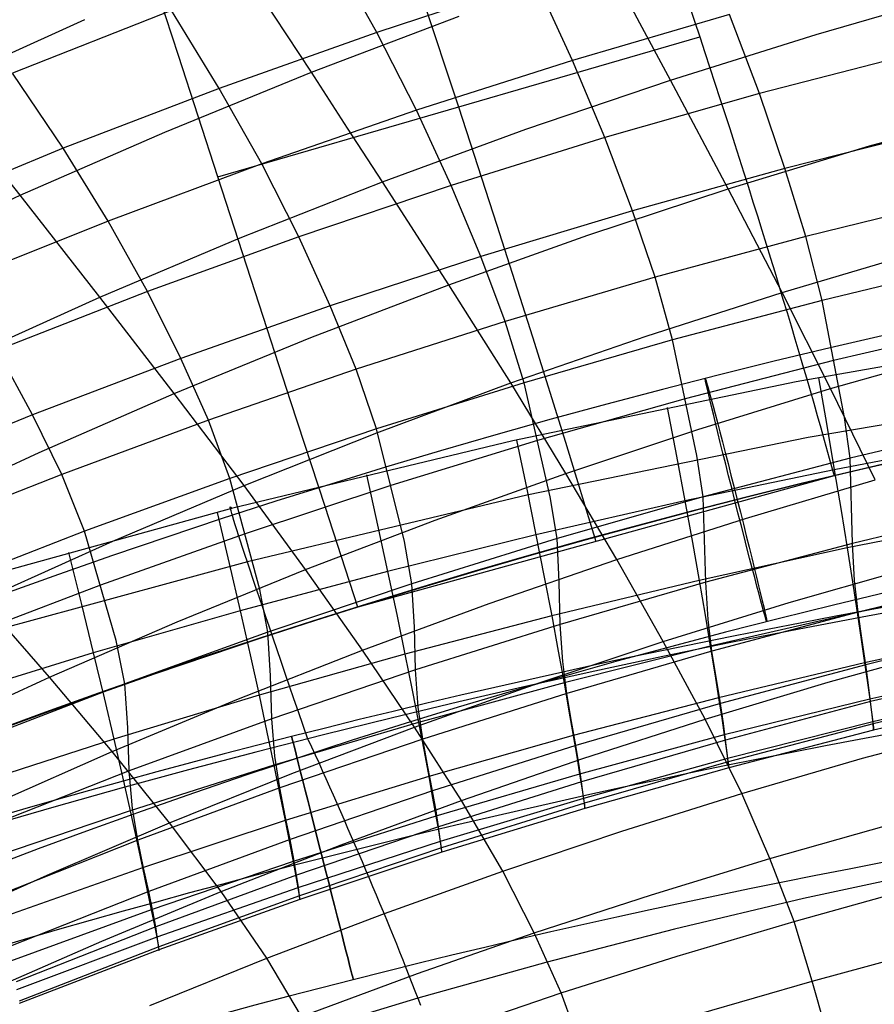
# Model space of a CAD drawing. Extents: x -919 to -345, y -585 to -19.
# Tile 58 of 123: x -731 to -697, y -109 to -69. Entities that reach past the tile are written whole.
import ezdxf

# ---------------------------------------------------------------- set-up
doc = ezdxf.new("R2010")
doc.units = 0
doc.layers.add('SCHIUMATO', color=84, linetype='CONTINUOUS')
doc.layers.add('TELAIO', color=3, linetype='CONTINUOUS')

msp = doc.modelspace()

# ---------------------------------------------------------------- linework, layer by layer
at = {"layer": 'SCHIUMATO'}
for p, q in [((-719.401, -71.542, 300.11), (-723.956, -64.61, 315.078)), ((-716.794, -69.95, 242.231), (-718.58, -66.738, 251.337)), ((-706.299, -69.577, 295.555), (-707.561, -67.215, 300.552)), ((-710.466, -67.872, 242.654), (-716.794, -69.95, 242.231)), ((-708.987, -71.068, 233.553), (-710.466, -67.872, 242.654)), ((-699.273, -70.03, 290.757), (-693.418, -68.351, 290.994)), ((-734.391, -72.135, 309.726), (-728.441, -69.443, 309.906)), ((-724.977, -69.079, 250.876), (-731.316, -71.578, 250.391)), ((-723.074, -72.184, 241.782), (-724.977, -69.079, 250.876)), ((-719.401, -71.542, 300.11), (-713.507, -69.305, 300.336)), ((-702.725, -69.234, 233.926), (-708.987, -71.068, 233.553)), ((-701.533, -72.391, 224.812), (-702.725, -69.234, 233.926)), ((-705.085, -71.851, 290.505), (-706.299, -69.577, 295.555)), ((-731.015, -76.442, 299.623), (-736.101, -70.015, 314.787)), ((-716.794, -69.95, 242.231), (-723.074, -72.184, 241.782)), ((-715.207, -73.054, 233.155), (-716.794, -69.95, 242.231)), ((-705.085, -71.851, 290.505), (-699.273, -70.03, 290.757)), ((-695.331, -70.783, 225.125), (-701.533, -72.391, 224.812)), ((-708.987, -71.068, 233.553), (-715.207, -73.054, 233.155)), ((-707.698, -74.146, 224.476), (-708.987, -71.068, 233.553)), ((-729.299, -74.571, 241.31), (-731.316, -71.578, 250.391)), ((-725.24, -73.923, 299.871), (-719.401, -71.542, 300.11)), ((-717.958, -73.766, 295.056), (-719.401, -71.542, 300.11)), ((-723.074, -72.184, 241.782), (-729.299, -74.571, 241.31)), ((-721.381, -75.189, 232.733), (-723.074, -72.184, 241.782)), ((-710.85, -73.811, 290.238), (-705.085, -71.851, 290.505)), ((-702.781, -76.191, 280.284), (-705.085, -71.851, 290.505)), ((-701.533, -72.391, 224.812), (-707.698, -74.146, 224.476)), ((-700.519, -75.374, 215.686), (-701.533, -72.391, 224.812)), ((-697.144, -74.478, 280.581), (-691.468, -72.898, 280.858)), ((-715.207, -73.054, 233.155), (-721.381, -75.189, 232.733)), ((-713.823, -76.047, 224.117), (-715.207, -73.054, 233.155)), ((-716.568, -75.91, 289.956), (-717.958, -73.766, 295.056)), ((-731.015, -76.442, 299.623), (-725.24, -73.923, 299.871)), ((-716.568, -75.91, 289.956), (-710.85, -73.811, 290.238)), ((-707.698, -74.146, 224.476), (-713.823, -76.047, 224.117)), ((-706.601, -77.058, 215.4), (-707.698, -74.146, 224.476)), ((-694.403, -73.831, 215.951), (-700.519, -75.374, 215.686)), ((-702.781, -76.191, 280.284), (-697.144, -74.478, 280.581)), ((-729.299, -74.571, 241.31), (-735.469, -77.109, 240.814)), ((-727.506, -77.472, 232.288), (-729.299, -74.571, 241.31)), ((-721.381, -75.189, 232.733), (-727.506, -77.472, 232.288)), ((-719.905, -78.093, 223.736), (-721.381, -75.189, 232.733)), ((-700.519, -75.374, 215.686), (-706.601, -77.058, 215.4)), ((-699.685, -78.085, 206.526), (-700.519, -75.374, 215.686)), ((-722.236, -78.145, 289.659), (-716.568, -75.91, 289.956)), ((-713.823, -76.047, 224.117), (-719.905, -78.093, 223.736)), ((-713.923, -80.012, 279.637), (-716.568, -75.91, 289.956)), ((-712.646, -78.884, 215.094), (-713.823, -76.047, 224.117)), ((-736.719, -79.095, 299.364), (-731.015, -76.442, 299.623)), ((-727.843, -80.51, 289.35), (-731.015, -76.442, 299.623)), ((-708.374, -78.036, 279.97), (-702.781, -76.191, 280.284)), ((-700.626, -80.317, 269.943), (-702.781, -76.191, 280.284)), ((-693.638, -76.599, 206.731), (-699.685, -78.085, 206.526)), ((-706.601, -77.058, 215.4), (-712.646, -78.884, 215.094)), ((-705.699, -79.71, 206.305), (-706.601, -77.058, 215.4)), ((-727.506, -77.472, 232.288), (-733.577, -79.901, 231.822)), ((-725.941, -80.281, 223.334), (-727.506, -77.472, 232.288)), ((-719.905, -78.093, 223.736), (-725.941, -80.281, 223.334)), ((-718.649, -80.849, 214.77), (-719.905, -78.093, 223.736)), ((-713.923, -80.012, 279.637), (-708.374, -78.036, 279.97)), ((-699.685, -78.085, 206.526), (-705.699, -79.71, 206.305)), ((-699.036, -80.637, 197.38), (-699.685, -78.085, 206.526)), ((-727.843, -80.51, 289.35), (-722.236, -78.145, 289.659)), ((-712.646, -78.884, 215.094), (-718.649, -80.849, 214.77)), ((-711.676, -81.472, 206.069), (-712.646, -78.884, 215.094)), ((-700.626, -80.317, 269.943), (-695.156, -78.701, 270.282)), ((-693.045, -79.199, 197.512), (-699.036, -80.637, 197.38)), ((-719.429, -82.118, 279.288), (-713.923, -80.012, 279.637)), ((-711.446, -83.922, 269.202), (-713.923, -80.012, 279.637)), ((-705.699, -79.71, 206.305), (-711.676, -81.472, 206.069)), ((-704.996, -82.21, 197.238), (-705.699, -79.71, 206.305)), ((-725.941, -80.281, 223.334), (-731.926, -82.611, 222.913)), ((-724.608, -82.954, 214.428), (-725.941, -80.281, 223.334)), ((-706.056, -82.057, 269.583), (-700.626, -80.317, 269.943)), ((-698.698, -84.15, 259.757), (-700.626, -80.317, 269.943)), ((-733.382, -83, 289.028), (-727.843, -80.51, 289.35)), ((-724.875, -84.346, 278.924), (-727.843, -80.51, 289.35)), ((-718.649, -80.849, 214.77), (-724.608, -82.954, 214.428)), ((-717.614, -83.37, 205.817), (-718.649, -80.849, 214.77)), ((-699.036, -80.637, 197.38), (-704.996, -82.21, 197.238)), ((-698.148, -85.304, 179.147), (-699.036, -80.637, 197.38)), ((-711.676, -81.472, 206.069), (-717.614, -83.37, 205.817)), ((-710.92, -83.918, 197.085), (-711.676, -81.472, 206.069)), ((-692.625, -81.631, 188.296), (-698.577, -83.029, 188.251)), ((-688.709, -81.895, -33.624), (-700.076, -83.88, -33.551)), ((-724.875, -84.346, 278.924), (-719.429, -82.118, 279.288)), ((-711.446, -83.922, 269.202), (-706.056, -82.057, 269.583)), ((-704.996, -82.21, 197.238), (-710.92, -83.918, 197.085)), ((-704.031, -86.821, 179.122), (-704.996, -82.21, 197.238)), ((-730.519, -85.195, 214.069), (-731.926, -82.611, 222.913)), ((-698.698, -84.15, 259.757), (-693.368, -82.638, 260.084)), ((-724.608, -82.954, 214.428), (-730.519, -85.195, 214.069)), ((-723.509, -85.403, 205.552), (-724.608, -82.954, 214.428)), ((-698.577, -83.029, 188.251), (-704.498, -84.56, 188.201)), ((-717.614, -83.37, 205.817), (-723.509, -85.403, 205.552)), ((-716.807, -85.758, 196.922), (-717.614, -83.37, 205.817)), ((-710.92, -83.918, 197.085), (-716.807, -85.758, 196.922)), ((-716.795, -85.91, 268.802), (-711.446, -83.922, 269.202)), ((-709.249, -87.528, 259.043), (-711.446, -83.922, 269.202)), ((-700.076, -83.88, -33.551), (-711.374, -86.226, -33.463)), ((-709.88, -88.47, 179.094), (-710.92, -83.918, 197.085)), ((-699.183, -83.719, -33.558), (-698.853, -85.619, -25.919)), ((-730.256, -86.692, 278.545), (-724.875, -84.346, 278.924)), ((-722.088, -88.013, 268.384), (-724.875, -84.346, 278.924)), ((-703.992, -85.78, 259.41), (-698.698, -84.15, 259.757)), ((-688.298, -84.157, -42.159), (-699.586, -86.103, -42.121)), ((-696.923, -87.791, 249.473), (-698.698, -84.15, 259.757)), ((-704.498, -84.56, 188.201), (-710.384, -86.222, 188.147)), ((-705.211, -84.908, -33.514), (-704.846, -86.837, -25.876)), ((-730.519, -85.195, 214.069), (-736.381, -87.572, 213.693)), ((-729.36, -87.57, 205.272), (-730.519, -85.195, 214.069)), ((-723.509, -85.403, 205.552), (-729.36, -87.57, 205.272)), ((-722.652, -87.731, 196.749), (-723.509, -85.403, 205.552)), ((-697.916, -86.928, 172.145), (-698.148, -85.304, 179.147)), ((-692.024, -85.527, 172.198), (-697.916, -86.928, 172.145)), ((-716.807, -85.758, 196.922), (-722.652, -87.731, 196.749)), ((-722.088, -88.013, 268.384), (-716.795, -85.91, 268.802)), ((-715.691, -90.249, 179.063), (-716.807, -85.758, 196.922)), ((-709.249, -87.528, 259.043), (-703.992, -85.78, 259.41)), ((-698.853, -85.619, -25.919), (-698.551, -87.383, -18.252)), ((-711.374, -86.226, -33.463), (-722.593, -88.932, -33.36)), ((-710.384, -86.222, 188.147), (-716.234, -88.015, 188.088)), ((-711.217, -86.199, -33.465), (-710.816, -88.16, -25.829)), ((-699.586, -86.103, -42.121), (-710.809, -88.403, -42.075)), ((-692.569, -86.245, -18.289), (-698.551, -87.383, -18.252)), ((-735.613, -89.176, 278.148), (-730.256, -86.692, 278.545)), ((-704.846, -86.837, -25.876), (-704.512, -88.629, -18.21)), ((-703.776, -88.462, 172.087), (-704.031, -86.821, 179.122)), ((-697.916, -86.928, 172.145), (-703.776, -88.462, 172.087)), ((-697.826, -90.322, 156.113), (-697.916, -86.928, 172.145)), ((-698.551, -87.383, -18.252), (-704.512, -88.629, -18.21)), ((-698.551, -87.383, -18.252), (-698.279, -89.011, -10.559)), ((-729.36, -87.57, 205.272), (-735.162, -89.87, 204.979)), ((-728.454, -89.835, 196.567), (-729.36, -87.57, 205.272)), ((-722.652, -87.731, 196.749), (-728.454, -89.835, 196.567)), ((-721.463, -92.158, 179.029), (-722.652, -87.731, 196.749)), ((-717.201, -87.592, -33.412), (-716.763, -89.588, -25.778)), ((-714.469, -89.392, 258.657), (-709.249, -87.528, 259.043)), ((-707.221, -90.965, 248.789), (-709.249, -87.528, 259.043)), ((-702.089, -89.322, 249.14), (-696.923, -87.791, 249.473)), ((-727.32, -90.227, 267.951), (-722.088, -88.013, 268.384)), ((-719.638, -91.366, 258.253), (-722.088, -88.013, 268.384)), ((-716.234, -88.015, 188.088), (-722.043, -89.938, 188.025)), ((-710.816, -88.16, -25.829), (-710.449, -89.983, -18.165)), ((-710.809, -88.403, -42.075), (-721.956, -91.055, -42.021)), ((-704.512, -88.629, -18.21), (-710.449, -89.983, -18.165)), ((-709.602, -90.127, 172.023), (-709.88, -88.47, 179.094)), ((-703.776, -88.462, 172.087), (-709.602, -90.127, 172.023)), ((-704.512, -88.629, -18.21), (-704.21, -90.283, -10.519)), ((-703.673, -91.869, 156.082), (-703.776, -88.462, 172.087)), ((-722.593, -88.932, -33.36), (-733.721, -91.996, -33.243)), ((-723.161, -89.087, -33.355), (-722.684, -91.121, -25.723)), ((-698.279, -89.011, -10.559), (-698.035, -90.502, -2.842)), ((-691.947, -88.908, 156.142), (-697.826, -90.322, 156.113)), ((-719.638, -91.366, 258.253), (-714.469, -89.392, 258.657)), ((-707.221, -90.965, 248.789), (-702.089, -89.322, 249.14)), ((-692.107, -89.316, -2.877), (-698.035, -90.502, -2.842)), ((-728.454, -89.835, 196.567), (-734.21, -92.068, 196.375)), ((-727.191, -94.195, 178.991), (-728.454, -89.835, 196.567)), ((-716.763, -89.588, -25.778), (-716.361, -91.444, -18.115)), ((-732.535, -92.574, 267.497), (-727.32, -90.227, 267.951)), ((-722.043, -89.938, 188.025), (-727.809, -91.99, 187.956)), ((-710.449, -89.983, -18.165), (-716.361, -91.444, -18.115)), ((-715.39, -91.925, 171.955), (-715.691, -90.249, 179.063)), ((-709.602, -90.127, 172.023), (-715.39, -91.925, 171.955)), ((-710.449, -89.983, -18.165), (-710.117, -91.667, -10.475)), ((-709.515, -91.847, 164.297), (-709.602, -90.127, 172.023)), ((-704.21, -90.283, -10.519), (-703.94, -91.8, -2.804)), ((-698.035, -90.502, -2.842), (-703.94, -91.8, -2.804)), ((-697.826, -90.322, 156.113), (-703.673, -91.869, 156.082)), ((-698.035, -90.502, -2.842), (-697.821, -91.855, 4.891)), ((-697.742, -91.798, 147.969), (-697.826, -90.322, 156.113)), ((-729.088, -90.682, -33.294), (-728.572, -92.757, -25.664)), ((-712.319, -92.719, 248.419), (-707.221, -90.965, 248.789)), ((-705.368, -94.229, 238.44), (-707.221, -90.965, 248.789)), ((-721.956, -91.055, -42.021), (-733.015, -94.059, -41.959)), ((-724.749, -93.445, 257.833), (-719.638, -91.366, 258.253)), ((-722.684, -91.121, -25.723), (-722.246, -93.013, -18.062)), ((-716.361, -91.444, -18.115), (-722.246, -93.013, -18.062)), ((-717.37, -94.577, 248.032), (-719.638, -91.366, 258.253)), ((-716.361, -91.444, -18.115), (-715.997, -93.16, -10.428)), ((-700.352, -92.679, 238.775), (-695.306, -91.234, 239.091)), ((-710.117, -91.667, -10.475), (-709.819, -93.212, -2.762)), ((-703.94, -91.8, -2.804), (-709.819, -93.212, -2.762)), ((-703.94, -91.8, -2.804), (-703.703, -93.179, 4.928)), ((-697.602, -93.067, 139.919), (-697.742, -91.798, 147.969)), ((-691.744, -91.652, 139.934), (-697.602, -93.067, 139.919)), ((-727.809, -91.99, 187.956), (-733.529, -94.169, 187.883)), ((-721.137, -93.853, 171.882), (-721.463, -92.158, 179.029)), ((-715.39, -91.925, 171.955), (-721.137, -93.853, 171.882)), ((-715.293, -93.657, 164.232), (-715.39, -91.925, 171.955)), ((-709.483, -93.551, 156.048), (-709.515, -91.847, 164.297)), ((-703.673, -91.869, 156.082), (-709.483, -93.551, 156.048)), ((-703.579, -93.347, 147.95), (-703.673, -91.869, 156.082)), ((-697.821, -91.855, 4.891), (-697.635, -93.071, 12.645)), ((-691.75, -91.841, 12.614), (-697.635, -93.071, 12.645)), ((-729.846, -95.651, 257.394), (-732.535, -92.574, 267.497)), ((-728.572, -92.757, -25.664), (-728.099, -94.688, -18.005)), ((-722.246, -93.013, -18.062), (-728.099, -94.688, -18.005)), ((-722.246, -93.013, -18.062), (-721.848, -94.764, -10.376)), ((-717.37, -94.577, 248.032), (-712.319, -92.719, 248.419)), ((-705.368, -94.229, 238.44), (-700.352, -92.679, 238.775)), ((-715.997, -93.16, -10.428), (-715.67, -94.736, -2.716)), ((-709.819, -93.212, -2.762), (-715.67, -94.736, -2.716)), ((-709.819, -93.212, -2.762), (-709.557, -94.617, 4.968)), ((-703.703, -93.179, 4.928), (-703.496, -94.418, 12.679)), ((-703.427, -94.616, 139.903), (-703.579, -93.347, 147.95)), ((-697.635, -93.071, 12.645), (-703.496, -94.418, 12.679)), ((-697.602, -93.067, 139.919), (-703.427, -94.616, 139.903)), ((-697.635, -93.071, 12.645), (-697.476, -94.146, 20.414)), ((-697.443, -94.186, 131.773), (-697.602, -93.067, 139.919)), ((-729.846, -95.651, 257.394), (-724.749, -93.445, 257.833)), ((-715.255, -95.366, 156.01), (-715.293, -93.657, 164.232)), ((-709.483, -93.551, 156.048), (-715.255, -95.366, 156.01)), ((-709.38, -95.031, 147.929), (-709.483, -93.551, 156.048)), ((-691.464, -93.747, 123.589), (-697.295, -95.155, 123.578)), ((-726.841, -95.911, 171.803), (-727.191, -94.195, 178.991)), ((-721.137, -93.853, 171.882), (-726.841, -95.911, 171.803)), ((-721.028, -95.599, 164.162), (-721.137, -93.853, 171.882)), ((-697.476, -94.146, 20.414), (-697.34, -95.08, 28.202)), ((-697.295, -95.155, 123.578), (-697.443, -94.186, 131.773)), ((-691.487, -93.811, 28.174), (-697.34, -95.08, 28.202)), ((-722.369, -96.536, 247.629), (-717.37, -94.577, 248.032)), ((-715.293, -97.642, 237.72), (-717.37, -94.577, 248.032)), ((-710.352, -95.886, 238.088), (-705.368, -94.229, 238.44)), ((-703.496, -94.418, 12.679), (-709.328, -95.882, 12.716)), ((-703.701, -97.327, 228.008), (-705.368, -94.229, 238.44)), ((-703.496, -94.418, 12.679), (-703.317, -95.515, 20.446)), ((-698.792, -95.855, 228.324), (-693.855, -94.485, 228.624)), ((-728.099, -94.688, -18.005), (-733.925, -96.471, -17.945)), ((-728.099, -94.688, -18.005), (-727.667, -96.476, -10.321)), ((-721.848, -94.764, -10.376), (-721.491, -96.373, -2.667)), ((-715.67, -94.736, -2.716), (-721.491, -96.373, -2.667)), ((-715.67, -94.736, -2.716), (-715.382, -96.171, 5.011)), ((-709.557, -94.617, 4.968), (-709.328, -95.882, 12.716)), ((-703.427, -94.616, 139.903), (-709.214, -96.3, 139.885)), ((-703.253, -95.733, 131.758), (-703.427, -94.616, 139.903)), ((-715.255, -95.366, 156.01), (-720.983, -97.313, 155.97)), ((-715.141, -96.848, 147.906), (-715.255, -95.366, 156.01)), ((-709.214, -96.3, 139.885), (-709.38, -95.031, 147.929)), ((-697.34, -95.08, 28.202), (-703.166, -96.471, 28.232)), ((-697.295, -95.155, 123.578), (-703.092, -96.697, 123.567)), ((-697.34, -95.08, 28.202), (-697.227, -95.873, 36.004)), ((-697.182, -95.967, 115.402), (-697.295, -95.155, 123.578)), ((-691.306, -95.222, 43.792), (-697.136, -96.527, 43.815)), ((-691.287, -95.231, 107.179), (-697.101, -96.628, 107.177)), ((-734.938, -97.989, 256.935), (-729.846, -95.651, 257.394)), ((-727.353, -98.614, 247.208), (-729.846, -95.651, 257.394)), ((-720.983, -97.313, 155.97), (-721.028, -95.599, 164.162)), ((-703.317, -95.515, 20.446), (-703.166, -96.471, 28.232)), ((-703.092, -96.697, 123.567), (-703.253, -95.733, 131.758)), ((-726.841, -95.911, 171.803), (-732.499, -98.097, 171.72)), ((-726.72, -97.671, 164.088), (-726.841, -95.911, 171.803)), ((-715.293, -97.642, 237.72), (-710.352, -95.886, 238.088)), ((-709.328, -95.882, 12.716), (-715.129, -97.464, 12.757)), ((-709.328, -95.882, 12.716), (-709.13, -97.004, 20.482)), ((-703.701, -97.327, 228.008), (-698.792, -95.855, 228.324)), ((-697.227, -95.873, 36.004), (-697.136, -96.527, 43.815)), ((-697.101, -96.628, 107.177), (-697.182, -95.967, 115.402)), ((-691.204, -96.091, 59.442), (-697.018, -97.427, 59.46)), ((-691.198, -96.132, 90.736), (-697.005, -97.514, 90.745)), ((-727.667, -96.476, -10.321), (-727.28, -98.122, -2.614)), ((-727.353, -98.614, 247.208), (-722.369, -96.536, 247.629)), ((-721.491, -96.373, -2.667), (-727.28, -98.122, -2.614)), ((-721.491, -96.373, -2.667), (-721.175, -97.839, 5.058)), ((-715.382, -96.171, 5.011), (-715.129, -97.464, 12.757)), ((-709.214, -96.3, 139.885), (-714.961, -98.118, 139.865)), ((-709.026, -97.413, 131.743), (-709.214, -96.3, 139.885)), ((-703.166, -96.471, 28.232), (-708.961, -97.983, 28.264)), ((-703.166, -96.471, 28.232), (-703.039, -97.284, 36.032)), ((-697.136, -96.527, 43.815), (-702.936, -97.957, 43.841)), ((-697.136, -96.527, 43.815), (-697.066, -97.046, 51.629)), ((-691.176, -96.406, 75.093), (-696.983, -97.768, 75.107)), ((-714.961, -98.118, 139.865), (-715.141, -96.848, 147.906)), ((-703.092, -96.697, 123.567), (-708.852, -98.373, 123.555)), ((-702.97, -97.503, 115.395), (-703.092, -96.697, 123.567)), ((-697.101, -96.628, 107.177), (-702.882, -98.158, 107.176)), ((-697.043, -97.147, 98.87), (-697.101, -96.628, 107.177)), ((-720.983, -97.313, 155.97), (-726.667, -99.392, 155.926)), ((-720.859, -98.799, 147.881), (-720.983, -97.313, 155.97)), ((-709.13, -97.004, 20.482), (-708.961, -97.983, 28.264)), ((-708.58, -98.899, 227.675), (-703.701, -97.327, 228.008)), ((-702.238, -100.291, 217.501), (-703.701, -97.327, 228.008)), ((-703.039, -97.284, 36.032), (-702.936, -97.957, 43.841)), ((-697.066, -97.046, 51.629), (-697.018, -97.427, 59.46)), ((-697.005, -97.514, 90.745), (-697.043, -97.147, 98.87)), ((-726.667, -99.392, 155.926), (-726.72, -97.671, 164.088)), ((-715.129, -97.464, 12.757), (-720.898, -99.162, 12.801)), ((-720.187, -99.496, 237.337), (-715.293, -97.642, 237.72)), ((-713.42, -100.567, 227.326), (-715.293, -97.642, 237.72)), ((-715.129, -97.464, 12.757), (-714.911, -98.613, 20.52)), ((-708.852, -98.373, 123.555), (-709.026, -97.413, 131.743)), ((-702.882, -98.158, 107.176), (-702.97, -97.503, 115.395)), ((-697.018, -97.427, 59.46), (-702.802, -98.89, 59.481)), ((-697.005, -97.514, 90.745), (-702.779, -99.028, 90.756)), ((-697.425, -98.887, 217.799), (-692.585, -97.58, 218.081)), ((-697.018, -97.427, 59.46), (-696.992, -97.668, 67.312)), ((-696.986, -97.722, 82.826), (-697.005, -97.514, 90.745)), ((-696.992, -97.668, 67.312), (-696.983, -97.768, 75.107)), ((-696.983, -97.768, 75.107), (-696.986, -97.722, 82.826)), ((-721.175, -97.839, 5.058), (-720.898, -99.162, 12.801)), ((-714.961, -98.118, 139.865), (-720.666, -100.069, 139.844)), ((-714.759, -99.228, 131.725), (-714.961, -98.118, 139.865)), ((-708.961, -97.983, 28.264), (-714.724, -99.617, 28.3)), ((-708.961, -97.983, 28.264), (-708.819, -98.818, 36.062)), ((-702.936, -97.957, 43.841), (-708.704, -99.512, 43.868)), ((-702.936, -97.957, 43.841), (-702.857, -98.493, 51.652)), ((-696.983, -97.768, 75.107), (-702.759, -99.26, 75.123)), ((-727.28, -98.122, -2.614), (-733.034, -99.981, -2.557)), ((-727.28, -98.122, -2.614), (-726.935, -99.622, 5.108)), ((-719.537, -98.121, -46.998), (-719.396, -98.43, -47.029)), ((-719.396, -98.43, -47.029), (-719.253, -98.742, -47.054)), ((-708.852, -98.373, 123.555), (-714.573, -100.183, 123.541)), ((-708.721, -99.173, 115.387), (-708.852, -98.373, 123.555)), ((-702.882, -98.158, 107.176), (-708.627, -99.822, 107.174)), ((-702.819, -98.67, 98.874), (-702.882, -98.158, 107.176)), ((-702.857, -98.493, 51.652), (-702.802, -98.89, 59.481)), ((-732.332, -100.817, 246.768), (-727.353, -98.614, 247.208)), ((-725.065, -101.461, 236.936), (-727.353, -98.614, 247.208)), ((-720.666, -100.069, 139.844), (-720.859, -98.799, 147.881)), ((-719.253, -98.742, -47.054), (-719.111, -99.058, -47.072)), ((-714.911, -98.613, 20.52), (-714.724, -99.617, 28.3)), ((-713.42, -100.567, 227.326), (-708.58, -98.899, 227.675)), ((-708.819, -98.818, 36.062), (-708.704, -99.512, 43.868)), ((-702.802, -98.89, 59.481), (-708.552, -100.482, 59.503)), ((-702.779, -99.028, 90.756), (-702.819, -98.67, 98.874)), ((-702.802, -98.89, 59.481), (-702.771, -99.146, 67.33)), ((-702.238, -100.291, 217.501), (-697.425, -98.887, 217.799)), ((-720.898, -99.162, 12.801), (-726.631, -100.977, 12.848)), ((-720.898, -99.162, 12.801), (-720.657, -100.34, 20.561)), ((-719.111, -99.058, -47.072), (-718.967, -99.376, -47.084)), ((-714.573, -100.183, 123.541), (-714.759, -99.228, 131.725)), ((-708.627, -99.822, 107.174), (-708.721, -99.173, 115.387)), ((-702.779, -99.028, 90.756), (-708.517, -100.674, 90.767)), ((-702.759, -99.26, 75.123), (-708.5, -100.881, 75.141)), ((-702.76, -99.225, 82.839), (-702.779, -99.028, 90.756)), ((-702.771, -99.146, 67.33), (-702.759, -99.26, 75.123)), ((-702.759, -99.26, 75.123), (-702.76, -99.225, 82.839)), ((-726.667, -99.392, 155.926), (-732.302, -101.6, 155.88)), ((-726.935, -99.622, 5.108), (-726.631, -100.977, 12.848)), ((-726.532, -100.881, 147.854), (-726.667, -99.392, 155.926)), ((-725.065, -101.461, 236.936), (-720.187, -99.496, 237.337)), ((-714.724, -99.617, 28.3), (-720.451, -101.371, 28.339)), ((-718.967, -99.376, -47.084), (-718.824, -99.697, -47.088)), ((-714.724, -99.617, 28.3), (-714.566, -100.476, 36.095)), ((-708.704, -99.512, 43.868), (-714.437, -101.192, 43.898)), ((-708.704, -99.512, 43.868), (-708.615, -100.067, 51.677)), ((-720.666, -100.069, 139.844), (-726.324, -102.152, 139.821)), ((-720.449, -101.176, 131.707), (-720.666, -100.069, 139.844)), ((-718.824, -99.697, -47.088), (-718.679, -100.02, -47.085)), ((-718.679, -100.02, -47.085), (-718.535, -100.346, -47.076)), ((-708.627, -99.822, 107.174), (-714.332, -101.618, 107.172)), ((-708.559, -100.326, 98.879), (-708.627, -99.822, 107.174)), ((-708.615, -100.067, 51.677), (-708.552, -100.482, 59.503)), ((-720.657, -100.34, 20.561), (-720.451, -101.371, 28.339)), ((-714.573, -100.183, 123.541), (-720.25, -102.125, 123.526)), ((-718.535, -100.346, -47.076), (-718.39, -100.673, -47.059)), ((-714.432, -100.977, 115.379), (-714.573, -100.183, 123.541)), ((-708.517, -100.674, 90.767), (-708.559, -100.326, 98.879)), ((-707.022, -101.791, 217.188), (-702.238, -100.291, 217.501)), ((-701.119, -102.886, 208.007), (-702.238, -100.291, 217.501)), ((-718.39, -100.673, -47.059), (-718.246, -101.002, -47.035)), ((-718.218, -102.33, 226.964), (-713.42, -100.567, 227.326)), ((-714.566, -100.476, 36.095), (-714.437, -101.192, 43.898)), ((-708.552, -100.482, 59.503), (-714.265, -102.201, 59.527)), ((-708.517, -100.674, 90.767), (-714.217, -102.452, 90.778)), ((-711.772, -103.385, 216.86), (-713.42, -100.567, 227.326)), ((-708.552, -100.482, 59.503), (-708.516, -100.754, 67.35)), ((-708.499, -100.86, 82.854), (-708.517, -100.674, 90.767)), ((-708.516, -100.754, 67.35), (-708.5, -100.881, 75.141)), ((-708.5, -100.881, 75.141), (-708.499, -100.86, 82.854)), ((-726.631, -100.977, 12.848), (-732.327, -102.907, 12.898)), ((-726.631, -100.977, 12.848), (-726.367, -102.186, 20.605)), ((-726.324, -102.152, 139.821), (-726.532, -100.881, 147.854)), ((-720.25, -102.125, 123.526), (-720.449, -101.176, 131.707)), ((-714.437, -101.192, 43.898), (-720.133, -102.996, 43.93)), ((-718.246, -101.002, -47.035), (-718.101, -101.333, -47.004)), ((-714.437, -101.192, 43.898), (-714.337, -101.767, 51.704)), ((-714.332, -101.618, 107.172), (-714.432, -100.977, 115.379)), ((-708.5, -100.881, 75.141), (-714.203, -102.633, 75.16)), ((-729.936, -103.543, 236.517), (-725.065, -101.461, 236.936)), ((-720.451, -101.371, 28.339), (-726.14, -103.246, 28.38)), ((-722.998, -104.198, 226.585), (-725.065, -101.461, 236.936)), ((-720.451, -101.371, 28.339), (-720.276, -102.256, 36.13)), ((-714.332, -101.618, 107.172), (-719.994, -103.547, 107.169)), ((-718.101, -101.333, -47.004), (-717.956, -101.665, -46.965)), ((-714.261, -102.114, 98.884), (-714.332, -101.618, 107.172)), ((-701.119, -102.886, 208.007), (-696.377, -101.542, 208.25)), ((-717.956, -101.665, -46.965), (-717.812, -101.997, -46.92)), ((-717.812, -101.997, -46.92), (-717.668, -102.331, -46.867)), ((-714.337, -101.767, 51.704), (-714.265, -102.201, 59.527)), ((-711.772, -103.385, 216.86), (-707.022, -101.791, 217.188)), ((-726.324, -102.152, 139.821), (-731.933, -104.365, 139.796)), ((-726.367, -102.186, 20.605), (-726.14, -103.246, 28.38)), ((-726.093, -103.256, 131.686), (-726.324, -102.152, 139.821)), ((-720.25, -102.125, 123.526), (-725.882, -104.199, 123.511)), ((-722.998, -104.198, 226.585), (-718.218, -102.33, 226.964)), ((-720.276, -102.256, 36.13), (-720.133, -102.996, 43.93)), ((-720.1, -102.913, 115.37), (-720.25, -102.125, 123.526)), ((-714.265, -102.201, 59.527), (-719.939, -104.047, 59.553)), ((-717.668, -102.331, -46.867), (-717.525, -102.664, -46.808)), ((-714.265, -102.201, 59.527), (-714.223, -102.49, 67.371)), ((-714.217, -102.452, 90.778), (-714.261, -102.114, 98.884)), ((-714.217, -102.452, 90.778), (-719.874, -104.362, 90.791)), ((-714.203, -102.633, 75.16), (-719.864, -104.515, 75.18)), ((-717.525, -102.664, -46.808), (-717.382, -102.998, -46.741)), ((-714.223, -102.49, 67.371), (-714.203, -102.633, 75.16)), ((-714.199, -102.626, 82.87), (-714.217, -102.452, 90.778)), ((-714.203, -102.633, 75.16), (-714.199, -102.626, 82.87)), ((-720.133, -102.996, 43.93), (-725.788, -104.923, 43.965)), ((-720.133, -102.996, 43.93), (-720.02, -103.593, 51.733)), ((-719.994, -103.547, 107.169), (-720.1, -102.913, 115.37)), ((-717.382, -102.998, -46.741), (-717.24, -103.332, -46.667)), ((-705.835, -104.322, 207.752), (-701.119, -102.886, 208.007)), ((-700.156, -105.386, 198.476), (-701.119, -102.886, 208.007)), ((-734.67, -105.677, 236.093), (-729.936, -103.543, 236.517)), ((-726.14, -103.246, 28.38), (-731.789, -105.239, 28.424)), ((-726.14, -103.246, 28.38), (-725.947, -104.157, 36.168)), ((-725.882, -104.199, 123.511), (-726.093, -103.256, 131.686)), ((-719.994, -103.547, 107.169), (-725.611, -105.606, 107.167)), ((-720.02, -103.593, 51.733), (-719.939, -104.047, 59.553)), ((-719.919, -104.034, 98.89), (-719.994, -103.547, 107.169)), ((-717.24, -103.332, -46.667), (-717.099, -103.665, -46.586)), ((-716.484, -105.071, 216.519), (-711.772, -103.385, 216.86)), ((-710.518, -105.849, 207.484), (-711.772, -103.385, 216.86)), ((-694.595, -103.36, -44.486), (-699.773, -104.479, -44.511)), ((-717.099, -103.665, -46.586), (-716.959, -103.998, -46.498)), ((-716.959, -103.998, -46.498), (-716.82, -104.33, -46.403)), ((-725.882, -104.199, 123.511), (-731.465, -106.403, 123.494)), ((-727.765, -106.173, 226.19), (-722.998, -104.198, 226.585)), ((-725.947, -104.157, 36.168), (-725.788, -104.923, 43.965)), ((-725.723, -104.98, 115.36), (-725.882, -104.199, 123.511)), ((-719.939, -104.047, 59.553), (-725.571, -106.019, 59.58)), ((-719.874, -104.362, 90.791), (-725.487, -106.4, 90.805)), ((-721.175, -106.854, 216.164), (-722.998, -104.198, 226.585)), ((-719.939, -104.047, 59.553), (-719.89, -104.355, 67.394)), ((-719.874, -104.362, 90.791), (-719.919, -104.034, 98.89)), ((-719.89, -104.355, 67.394), (-719.864, -104.515, 75.18)), ((-719.858, -104.522, 82.888), (-719.874, -104.362, 90.791)), ((-716.82, -104.33, -46.403), (-716.682, -104.66, -46.302)), ((-710.518, -105.849, 207.484), (-705.835, -104.322, 207.752)), ((-700.156, -105.386, 198.476), (-695.476, -104.093, 198.662)), ((-719.864, -104.515, 75.18), (-725.482, -106.524, 75.201)), ((-719.864, -104.515, 75.18), (-719.858, -104.522, 82.888)), ((-716.682, -104.66, -46.302), (-716.546, -104.989, -46.194)), ((-699.773, -104.479, -44.511), (-704.927, -105.7, -44.538)), ((-725.788, -104.923, 43.965), (-731.401, -106.972, 44.002)), ((-725.788, -104.923, 43.965), (-725.662, -105.544, 51.764)), ((-725.611, -105.606, 107.167), (-725.723, -104.98, 115.36)), ((-721.175, -106.854, 216.164), (-716.484, -105.071, 216.519)), ((-716.546, -104.989, -46.194), (-716.41, -105.317, -46.079)), ((-725.662, -105.544, 51.764), (-725.571, -106.019, 59.58)), ((-716.41, -105.317, -46.079), (-716.277, -105.643, -45.958)), ((-704.811, -106.768, 198.279), (-700.156, -105.386, 198.476)), ((-699.426, -107.763, 188.883), (-700.156, -105.386, 198.476)), ((-725.611, -105.606, 107.167), (-731.179, -107.795, 107.164)), ((-725.533, -106.084, 98.896), (-725.611, -105.606, 107.167)), ((-716.277, -105.643, -45.958), (-716.144, -105.966, -45.83)), ((-716.144, -105.966, -45.83), (-716.014, -106.287, -45.697)), ((-715.168, -107.465, 207.205), (-710.518, -105.849, 207.484)), ((-709.437, -108.239, 198.073), (-710.518, -105.849, 207.484)), ((-704.927, -105.7, -44.538), (-710.055, -107.023, -44.569)), ((-732.421, -108.208, 225.789), (-727.765, -106.173, 226.19)), ((-725.571, -106.019, 59.58), (-731.158, -108.116, 59.61)), ((-725.571, -106.019, 59.58), (-725.513, -106.347, 67.419)), ((-725.487, -106.4, 90.805), (-725.533, -106.084, 98.896)), ((-725.513, -106.347, 67.419), (-725.482, -106.524, 75.201)), ((-716.014, -106.287, -45.697), (-715.885, -106.606, -45.557)), ((-725.482, -106.524, 75.201), (-731.054, -108.66, 75.224)), ((-725.487, -106.4, 90.805), (-731.052, -108.568, 90.819)), ((-725.472, -106.547, 82.906), (-725.487, -106.4, 90.805)), ((-725.482, -106.524, 75.201), (-725.472, -106.547, 82.906)), ((-715.885, -106.606, -45.557), (-715.758, -106.921, -45.411)), ((-699.426, -107.763, 188.883), (-694.794, -106.511, 189.013)), ((-725.848, -108.738, 215.796), (-721.175, -106.854, 216.164)), ((-719.791, -109.172, 206.914), (-721.175, -106.854, 216.164)), ((-715.758, -106.921, -45.411), (-715.633, -107.234, -45.26)), ((-710.055, -107.023, -44.569), (-715.154, -108.449, -44.601)), ((-709.437, -108.239, 198.073), (-704.811, -106.768, 198.279)), ((-719.791, -109.172, 206.914), (-715.168, -107.465, 207.205)), ((-715.633, -107.234, -45.26), (-715.51, -107.543, -45.103)), ((-715.51, -107.543, -45.103), (-715.39, -107.849, -44.941)), ((-715.39, -107.849, -44.941), (-715.271, -108.151, -44.773)), ((-704.034, -109.104, 188.746), (-699.426, -107.763, 188.883)), ((-697.904, -113.173, 166.374), (-699.426, -107.763, 188.883)), ((-715.271, -108.151, -44.773), (-715.154, -108.449, -44.601)), ((-714.032, -109.796, 197.857), (-709.437, -108.239, 198.073)), ((-708.615, -110.531, 188.601), (-709.437, -108.239, 198.073)), ((-715.154, -108.449, -44.601), (-720.223, -109.976, -44.634)), ((-715.154, -108.449, -44.601), (-715.047, -108.724, -44.433))]:
    msp.add_line(p, q, dxfattribs=at)
at = {"layer": 'SCHIUMATO', "extrusion": (-1.24771e-05, 4.60852e-05, 1)}
msp.add_arc((-631.986, -443.854, -46.994), 356.655, 61.21858, 118.54818, dxfattribs=at)
at = {"layer": 'SCHIUMATO', "extrusion": (0.943608, 0.330859, -0.011705)}
msp.add_arc((142.746, -43.12, -710.878), 12.507, 282.6775, 6.5946, dxfattribs=at)
at = {"layer": 'TELAIO'}
for p, q in [((-724.702, -70.867, 283.792), (-726.359, -65.767, 294.726)), ((-715.186, -67.927, 283.36), (-713.538, -72.919, 271.93)), ((-723.131, -75.702, 272.661), (-703.914, -70.127, 271.197)), ((-723.131, -75.702, 272.661), (-724.702, -70.867, 283.792)), ((-713.538, -72.919, 271.93), (-712.004, -77.638, 260.241)), ((-721.638, -80.296, 261.161), (-723.131, -75.702, 272.661)), ((-712.004, -77.638, 260.241), (-710.581, -82.092, 248.213)), ((-720.216, -84.672, 249.12), (-721.638, -80.296, 261.161)), ((-710.581, -82.092, 248.213), (-709.266, -86.291, 235.768)), ((-718.858, -88.852, 236.364), (-720.216, -84.672, 249.12)), ((-709.266, -86.291, 235.768), (-708.055, -90.244, 222.827)), ((-698.554, -87.63, 222.932), (-717.556, -92.858, 222.722)), ((-717.556, -92.858, 222.722), (-718.858, -88.852, 236.364))]:
    msp.add_line(p, q, dxfattribs=at)
at = {"layer": 'TELAIO', "extrusion": (0.969311, 0.245639, 0.009865)}
msp.add_circle((86.684, 229.815, -700.473), 5, dxfattribs=at)
at = {"layer": 'TELAIO', "extrusion": (0.96926, 0.246038, 3.09441e-14)}
msp.add_circle((77.189, -36.09, -722.168), 5, dxfattribs=at)
at = {"layer": 'TELAIO', "extrusion": (0.90231, 0.427581, -0.054869)}
msp.add_arc((649.797, 52.393, -680.014), 450.103, 149.59649, 162.74559, dxfattribs=at)
at = {"layer": 'TELAIO', "extrusion": (1.21317e-15, -0.04013, 0.999194)}
msp.add_arc((-631.948, -357.63, 226.069), 291.852, 90, 147.86234, dxfattribs=at)
at = {"layer": 'TELAIO', "extrusion": (7.91272e-16, -0.04013, 0.999194)}
msp.add_arc((-631.948, -357.63, 231.265), 287.057, 90, 147.86234, dxfattribs=at)
at = {"layer": 'TELAIO', "extrusion": (9.99739e-16, -0.04013, 0.999194)}
msp.add_arc((-631.948, -357.63, 221.273), 286.656, 90, 147.86234, dxfattribs=at)
at = {"layer": 'TELAIO', "extrusion": (1.21182e-15, -0.04013, 0.999194)}
msp.add_arc((-631.948, -357.63, 226.47), 281.86, 90, 147.86234, dxfattribs=at)
at = {"layer": 'TELAIO'}
for centre, radius, start in [((-631.945, -445.649, -36.09), 358.656, 90.00035), ((-631.945, -445.649, -41.09), 353.656, 90.00036), ((-631.945, -445.649, -31.09), 353.656, 90.00036), ((-631.945, -445.649, -36.09), 348.656, 90.00037)]:
    msp.add_arc(centre, radius, start, 118.48673, dxfattribs=at)

doc.saveas('drawing.dxf')
